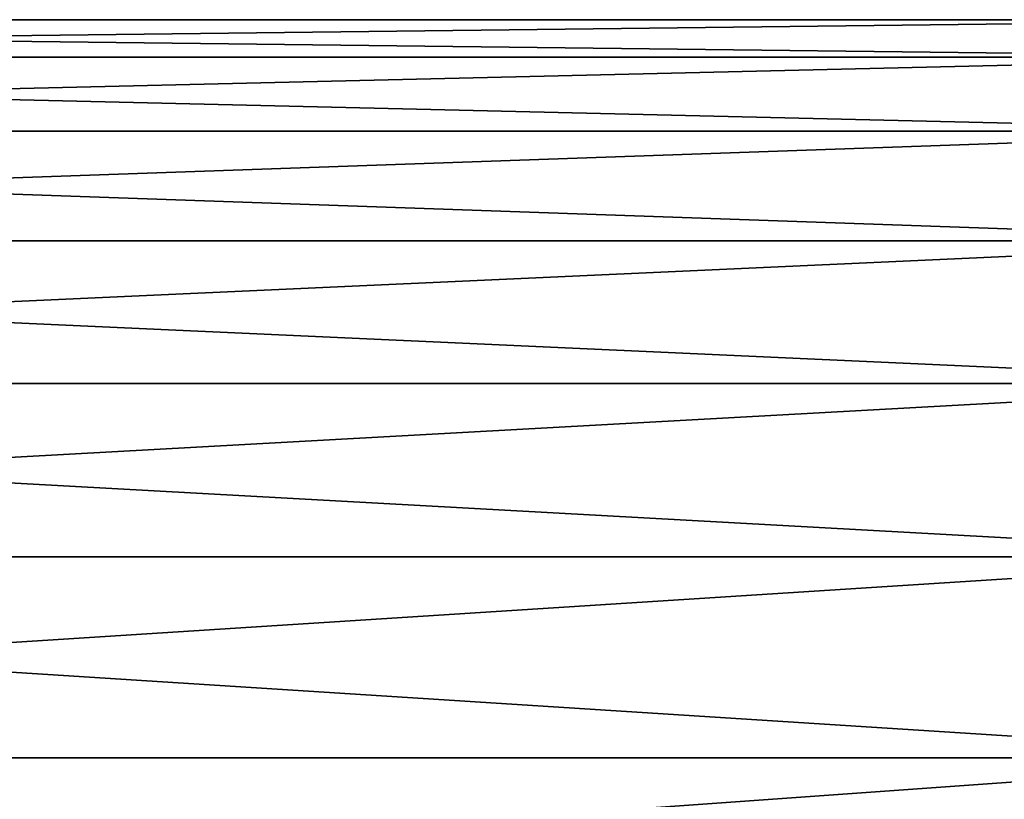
# Model space of a CAD drawing. Header units: metres. Extents: x -82 to 113, y -109 to 109.
# Tile 27 of 256: x -59.62 to -53.26, y -68.56 to -63.53. Entities that reach past the tile are written whole.
import ezdxf

# ---------------------------------------------------------------- set-up
doc = ezdxf.new("R2010")
doc.units = ezdxf.units.M
doc.layers.add('solid_20_382_013_XXX', color=7, linetype='CONTINUOUS')

msp = doc.modelspace()

# ---------------------------------------------------------------- linework, layer by layer
at = {"layer": 'solid_20_382_013_XXX'}
for points in [[(-71.32, -63.771912, -36.455051), (-51.02, -63.771908, -36.45507), (-51.02, -63.530308, -38.212849)], [(-71.32, -63.530308, -38.212833), (-51.02, -63.530308, -38.212849), (-51.02, -63.530308, -39.987152)], [(-71.32, -63.771912, -36.455051), (-51.02, -63.530308, -38.212849), (-71.32, -63.530308, -38.212833)], [(-71.32, -63.530308, -39.987167), (-51.02, -63.530308, -39.987152), (-51.02, -63.771908, -41.744926)], [(-71.32, -63.530308, -38.212833), (-51.02, -63.530308, -39.987152), (-71.32, -63.530308, -39.987167)], [(-71.32, -63.530308, -39.987167), (-51.02, -63.771908, -41.744926), (-71.32, -63.771912, -41.744949)], [(-71.32, -64.25061, -34.746559), (-51.02, -64.25061, -34.746567), (-51.02, -63.771908, -36.45507)], [(-71.32, -64.25061, -34.746559), (-51.02, -63.771908, -36.45507), (-71.32, -63.771912, -36.455051)], [(-71.32, -63.771912, -41.744949), (-51.02, -63.771908, -41.744926), (-51.02, -64.25061, -43.453434)], [(-71.32, -63.771912, -41.744949), (-51.02, -64.25061, -43.453434), (-71.32, -64.25061, -43.453442)], [(-71.32, -64.957489, -33.119167), (-51.02, -64.957489, -33.119156), (-51.02, -64.25061, -34.746567)], [(-71.32, -64.957489, -33.119167), (-51.02, -64.25061, -34.746567), (-71.32, -64.25061, -34.746559)], [(-71.32, -64.25061, -43.453442), (-51.02, -64.25061, -43.453434), (-51.02, -64.957489, -45.080845)], [(-71.32, -64.25061, -43.453442), (-51.02, -64.957489, -45.080845), (-71.32, -64.957489, -45.080833)], [(-71.32, -65.879379, -31.603176), (-51.02, -65.879395, -31.603155), (-51.02, -64.957489, -33.119156)], [(-71.32, -65.879379, -31.603176), (-51.02, -64.957489, -33.119156), (-71.32, -64.957489, -33.119167)], [(-71.32, -64.957489, -45.080833), (-51.02, -64.957489, -45.080845), (-51.02, -65.879395, -46.596844)], [(-71.32, -64.957489, -45.080833), (-51.02, -65.879395, -46.596844), (-71.32, -65.879379, -46.596825)], [(-71.32, -66.999123, -30.226816), (-51.02, -65.879395, -31.603155), (-71.32, -65.879379, -31.603176)], [(-71.32, -65.879379, -46.596825), (-51.02, -65.879395, -46.596844), (-51.02, -66.99913, -47.97319)], [(-71.32, -65.879379, -46.596825), (-51.02, -66.99913, -47.97319), (-71.32, -66.999123, -47.973183)], [(-71.32, -66.999123, -30.226816), (-51.02, -66.99913, -30.226809), (-51.02, -65.879395, -31.603155)], [(-71.32, -68.295876, -29.015741), (-51.02, -66.99913, -30.226809), (-71.32, -66.999123, -30.226816)], [(-71.32, -66.999123, -47.973183), (-51.02, -66.99913, -47.97319), (-51.02, -68.29586, -49.184246)], [(-71.32, -66.999123, -47.973183), (-51.02, -68.29586, -49.184246), (-71.32, -68.295876, -49.184261)], [(-71.32, -68.295876, -29.015741), (-51.02, -68.29586, -29.015753), (-51.02, -66.99913, -30.226809)], [(-71.32, -69.74543, -27.992538), (-51.02, -69.745407, -27.992548), (-51.02, -68.29586, -29.015753)], [(-71.32, -69.74543, -27.992538), (-51.02, -68.29586, -29.015753), (-71.32, -68.295876, -29.015741)], [(-71.32, -68.295876, -49.184261), (-51.02, -68.29586, -49.184246), (-51.02, -69.745407, -50.207451)], [(-71.32, -68.295876, -49.184261), (-51.02, -69.745407, -50.207451), (-71.32, -69.74543, -50.207462)]]:
    msp.add_3dface(points, dxfattribs=at)

doc.saveas('drawing.dxf')
